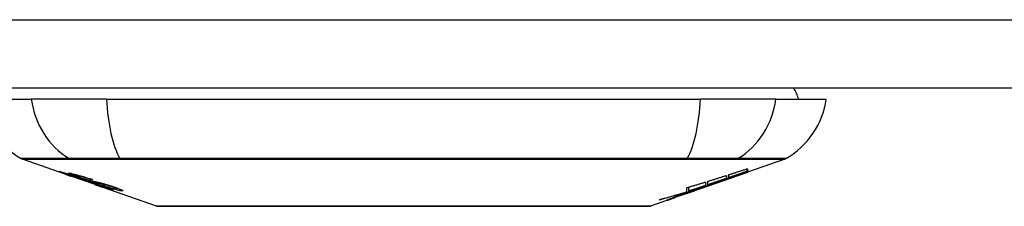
# Model space of a CAD drawing. Header units: inches. Extents: x 19 to 626, y 56 to 294.
# Tile 8 of 256: x 51.057 to 52.479, y 55.894 to 56.164. Entities that reach past the tile are written whole.
import ezdxf

# ---------------------------------------------------------------- set-up
doc = ezdxf.new("R2010")
doc.units = ezdxf.units.IN
doc.header["$MEASUREMENT"] = 0
doc.layers.add('Visible Edges(ANSI)', color=7, linetype='Continuous', lineweight=25)
doc.layers.add('Visible Tangent Edges(ANSI)', color=7, linetype='Continuous', lineweight=25)

msp = doc.modelspace()

# ---------------------------------------------------------------- linework, layer by layer
at = {"layer": 'Visible Edges(ANSI)'}
for p, q in [((84.4139, 56.065), (18.8089, 56.065)), ((51.0012, 56.0493), (51.074, 56.0493)), ((51.1827, 56.0493), (51.074, 56.0493)), ((51.1827, 56.0493), (52.0401, 56.0493)), ((52.1489, 56.0493), (52.0401, 56.0493)), ((52.1489, 56.0493), (52.2217, 56.0493)), ((51.1229, 55.9407), (51.0611, 55.9624)), ((52.1618, 55.9624), (52.1079, 55.9435)), ((51.1229, 55.9407), (51.1307, 55.938)), ((51.1233, 55.9414), (51.1233, 55.9421)), ((51.1307, 55.938), (51.1311, 55.9379)), ((51.1662, 55.9256), (51.1311, 55.9379)), ((51.1365, 55.9393), (51.1365, 55.9406)), ((52.0406, 55.92), (52.1069, 55.9432)), ((52.0777, 55.9389), (52.0777, 55.9346)), ((52.0812, 55.9358), (52.0812, 55.94)), ((52.1079, 55.9437), (52.1069, 55.9433)), ((52.1069, 55.9432), (52.1069, 55.9434)), ((52.1074, 55.9448), (52.1074, 55.9484)), ((52.1079, 55.9486), (52.1079, 55.9442)), ((52.1079, 55.9437), (52.1079, 55.9435)), ((51.1439, 55.9351), (51.1439, 55.9354)), ((51.1605, 55.9328), (51.1605, 55.9335)), ((51.1667, 55.9254), (51.1764, 55.922)), ((52.0477, 55.9239), (52.0393, 55.921)), ((52.0472, 55.9293), (52.0472, 55.9243)), ((52.0509, 55.9255), (52.0509, 55.9304)), ((52.0661, 55.9291), (52.0661, 55.9297)), ((52.0862, 55.9363), (52.0862, 55.937)), ((51.2546, 55.8946), (51.1764, 55.922)), ((51.1837, 55.9207), (51.1837, 55.9215)), ((51.1973, 55.9195), (51.1973, 55.9209)), ((52.0406, 55.92), (51.9992, 55.9055)), ((52.0124, 55.9105), (52.0124, 55.9109)), ((52.0124, 55.9101), (52.0124, 55.9105)), ((52.0192, 55.9141), (52.0192, 55.915)), ((52.0199, 55.9131), (52.0199, 55.9134)), ((52.0199, 55.9131), (52.0199, 55.9128)), ((52.0204, 55.9153), (52.0204, 55.9211)), ((52.0232, 55.9162), (52.0232, 55.9219)), ((52.032, 55.9171), (52.032, 55.9174)), ((52.0389, 55.9195), (52.0389, 55.9195)), ((52.0393, 55.921), (52.0393, 55.9212)), ((52.0419, 55.9205), (52.0419, 55.9209)), ((52.0441, 55.9217), (52.0441, 55.9225)), ((51.9927, 55.9032), (51.9682, 55.8946)), ((51.9927, 55.9032), (51.9927, 55.9032)), ((52.0024, 55.9067), (51.9949, 55.904)), ((51.9949, 55.904), (51.9949, 55.9046)), ((52.0005, 55.9061), (52.0005, 55.9067))]:
    msp.add_line(p, q, dxfattribs=at)
at = {"layer": 'Visible Edges(ANSI)', "flags": 128}
for points in [[(51.1332, 55.9374), (51.132, 55.9378), (51.1309, 55.9383), (51.1297, 55.9387), (51.1286, 55.9391), (51.1275, 55.9394), (51.1265, 55.9398), (51.1254, 55.9402), (51.1244, 55.9406), (51.1234, 55.9409), (51.1224, 55.9413), (51.1214, 55.9416), (51.1204, 55.942), (51.1195, 55.9424), (51.1186, 55.9427), (51.1178, 55.943), (51.1171, 55.9433), (51.1165, 55.9435), (51.1159, 55.9437), (51.1154, 55.9439), (51.115, 55.9441), (51.1146, 55.9443), (51.1144, 55.9444), (51.1145, 55.9445), (51.1148, 55.9444)], [(51.1148, 55.9444), (51.1156, 55.9443), (51.1166, 55.944), (51.1178, 55.9437), (51.119, 55.9434), (51.1202, 55.9431), (51.1212, 55.9428), (51.1224, 55.9424), (51.1237, 55.942), (51.1251, 55.9416), (51.1266, 55.9411), (51.1281, 55.9407), (51.1295, 55.9402), (51.131, 55.9397), (51.1323, 55.9393), (51.1336, 55.9389), (51.1348, 55.9385), (51.136, 55.9381), (51.1372, 55.9377), (51.1384, 55.9373), (51.1396, 55.9369), (51.1408, 55.9365), (51.142, 55.9361), (51.1432, 55.9357), (51.1444, 55.9353)], [(51.1237, 55.9414), (51.1235, 55.9414), (51.1234, 55.9414), (51.1233, 55.9414), (51.1233, 55.9414), (51.1234, 55.9413), (51.1235, 55.9413), (51.1236, 55.9412), (51.1239, 55.9411), (51.1242, 55.9409), (51.1245, 55.9408), (51.125, 55.9406), (51.1255, 55.9404), (51.1261, 55.9402), (51.1268, 55.9399), (51.1275, 55.9396), (51.1283, 55.9394), (51.129, 55.9391), (51.1296, 55.9389), (51.1303, 55.9386), (51.1309, 55.9384), (51.1316, 55.9382), (51.1323, 55.9379), (51.133, 55.9377), (51.1337, 55.9374)], [(51.1439, 55.9351), (51.1426, 55.9355), (51.1413, 55.9359), (51.14, 55.9364), (51.1387, 55.9368), (51.1375, 55.9372), (51.1362, 55.9376), (51.135, 55.938), (51.1339, 55.9384), (51.1328, 55.9388), (51.1317, 55.9391), (51.1306, 55.9394), (51.1297, 55.9397), (51.1288, 55.94), (51.128, 55.9402), (51.1273, 55.9404), (51.1267, 55.9406), (51.1261, 55.9408), (51.1256, 55.9409), (51.1251, 55.941), (51.1247, 55.9411), (51.1244, 55.9412), (51.1241, 55.9413), (51.1239, 55.9413), (51.1237, 55.9414)], [(51.1431, 55.936), (51.1403, 55.937), (51.1377, 55.9379), (51.1355, 55.9387), (51.1338, 55.9394), (51.1326, 55.9399), (51.1316, 55.9403), (51.1307, 55.9406), (51.1299, 55.9409), (51.1293, 55.9412), (51.1287, 55.9415), (51.1283, 55.9417), (51.128, 55.9419), (51.1278, 55.942), (51.1277, 55.9421), (51.1276, 55.9422), (51.1276, 55.9422), (51.1277, 55.9423), (51.1277, 55.9423), (51.1279, 55.9423), (51.128, 55.9423), (51.1283, 55.9423), (51.1285, 55.9423), (51.1288, 55.9423), (51.1291, 55.9422)], [(51.1291, 55.9422), (51.1299, 55.9421), (51.1309, 55.9419), (51.132, 55.9417), (51.1332, 55.9414), (51.1345, 55.9411), (51.1359, 55.9408), (51.1372, 55.9404), (51.1387, 55.9401), (51.1403, 55.9396), (51.1419, 55.9392), (51.1437, 55.9387), (51.1455, 55.9382), (51.1472, 55.9377), (51.1488, 55.9372), (51.1504, 55.9367), (51.1518, 55.9363), (51.1531, 55.9359), (51.1544, 55.9354), (51.1558, 55.935), (51.1571, 55.9346), (51.1584, 55.9342), (51.1597, 55.9337), (51.161, 55.9333), (51.1623, 55.9329)], [(51.1531, 55.9307), (51.1524, 55.931), (51.1516, 55.9312), (51.1507, 55.9315), (51.1499, 55.9318), (51.1489, 55.9321), (51.148, 55.9324), (51.1469, 55.9327), (51.1459, 55.9331), (51.1449, 55.9334), (51.144, 55.9337), (51.143, 55.934), (51.1422, 55.9343), (51.1414, 55.9346), (51.1406, 55.9349), (51.1399, 55.9351), (51.1392, 55.9354), (51.1384, 55.9356), (51.1377, 55.9359), (51.1369, 55.9361), (51.1362, 55.9364), (51.1355, 55.9367), (51.1347, 55.9369), (51.134, 55.9372), (51.1332, 55.9374)], [(51.1337, 55.9374), (51.1344, 55.9372), (51.1351, 55.937), (51.1358, 55.9367), (51.1365, 55.9365), (51.1372, 55.9362), (51.1379, 55.936), (51.1385, 55.9358), (51.1392, 55.9356), (51.1397, 55.9354), (51.1403, 55.9352), (51.1408, 55.935), (51.1412, 55.9349), (51.1417, 55.9347), (51.1421, 55.9346), (51.1425, 55.9345), (51.1428, 55.9343), (51.1432, 55.9342), (51.1435, 55.9341), (51.1439, 55.934), (51.1442, 55.9339), (51.1445, 55.9338), (51.1448, 55.9337), (51.1451, 55.9336), (51.1454, 55.9335)], [(51.1378, 55.9393), (51.1373, 55.9393), (51.1369, 55.9394), (51.1367, 55.9394), (51.1366, 55.9393), (51.1365, 55.9392), (51.1366, 55.9391), (51.1368, 55.939), (51.137, 55.9389), (51.1372, 55.9388), (51.1375, 55.9386), (51.1379, 55.9384), (51.1384, 55.9382), (51.139, 55.938), (51.1396, 55.9378), (51.1401, 55.9376), (51.1407, 55.9374), (51.1412, 55.9372), (51.1417, 55.937), (51.1422, 55.9368), (51.1427, 55.9366), (51.1432, 55.9364), (51.1437, 55.9362), (51.1443, 55.936), (51.1449, 55.9358)], [(51.1605, 55.9328), (51.1598, 55.9331), (51.1591, 55.9333), (51.1583, 55.9336), (51.1576, 55.9338), (51.1569, 55.934), (51.1561, 55.9343), (51.1554, 55.9345), (51.1547, 55.9347), (51.1539, 55.935), (51.1532, 55.9352), (51.1525, 55.9354), (51.1518, 55.9356), (51.1511, 55.9359), (51.1503, 55.9361), (51.1493, 55.9364), (51.1482, 55.9367), (51.147, 55.9371), (51.1456, 55.9374), (51.1441, 55.9378), (51.1426, 55.9382), (51.1411, 55.9386), (51.1397, 55.9389), (51.1386, 55.9391), (51.1378, 55.9393)], [(52.0509, 55.9304), (52.0521, 55.9308), (52.0532, 55.9311), (52.0543, 55.9315), (52.0554, 55.9318), (52.0565, 55.9322), (52.0576, 55.9325), (52.0588, 55.9329), (52.0599, 55.9332), (52.061, 55.9336), (52.0621, 55.9339), (52.0632, 55.9343), (52.0643, 55.9346), (52.0654, 55.935), (52.0666, 55.9353), (52.0677, 55.9357), (52.0688, 55.936), (52.0699, 55.9364), (52.071, 55.9367), (52.0721, 55.9371), (52.0732, 55.9375), (52.0744, 55.9378), (52.0755, 55.9382), (52.0766, 55.9385), (52.0777, 55.9389)], [(52.0627, 55.9285), (52.0644, 55.9291), (52.0662, 55.9297), (52.0679, 55.9304), (52.0697, 55.931), (52.0715, 55.9317), (52.0733, 55.9323), (52.0751, 55.933), (52.0769, 55.9336), (52.0787, 55.9343), (52.0805, 55.9349), (52.0824, 55.9356), (52.0842, 55.9363), (52.0861, 55.937), (52.0879, 55.9377), (52.0898, 55.9383), (52.0917, 55.939), (52.0937, 55.9397), (52.0956, 55.9404), (52.0975, 55.9411), (52.0995, 55.9419), (52.1014, 55.9426), (52.1034, 55.9433), (52.1054, 55.944), (52.1074, 55.9448)], [(52.1069, 55.9432), (52.1052, 55.9426), (52.1036, 55.942), (52.1019, 55.9414), (52.1002, 55.9408), (52.0985, 55.9402), (52.0968, 55.9396), (52.0951, 55.9391), (52.0934, 55.9385), (52.0917, 55.9379), (52.09, 55.9373), (52.0883, 55.9367), (52.0866, 55.9361), (52.0849, 55.9355), (52.0832, 55.9349), (52.0814, 55.9343), (52.0797, 55.9338), (52.078, 55.9332), (52.0763, 55.9326), (52.0746, 55.932), (52.0729, 55.9314), (52.0712, 55.9308), (52.0695, 55.9303), (52.0678, 55.9297), (52.0661, 55.9291)], [(52.0812, 55.94), (52.0823, 55.9403), (52.0834, 55.9407), (52.0845, 55.941), (52.0857, 55.9414), (52.0868, 55.9418), (52.0879, 55.9421), (52.089, 55.9425), (52.0901, 55.9428), (52.0912, 55.9432), (52.0923, 55.9435), (52.0935, 55.9439), (52.0946, 55.9443), (52.0957, 55.9446), (52.0968, 55.945), (52.0979, 55.9453), (52.099, 55.9457), (52.1002, 55.946), (52.1013, 55.9464), (52.1024, 55.9468), (52.1035, 55.9471), (52.1046, 55.9475), (52.1057, 55.9478), (52.1068, 55.9482), (52.1079, 55.9486)], [(52.1074, 55.9448), (52.1063, 55.9444), (52.1053, 55.944), (52.1042, 55.9436), (52.1031, 55.9433), (52.102, 55.9429), (52.1009, 55.9425), (52.0998, 55.9421), (52.0987, 55.9418), (52.0976, 55.9414), (52.0965, 55.941), (52.0954, 55.9406), (52.0943, 55.9403), (52.0932, 55.9399), (52.0921, 55.9395), (52.091, 55.9392), (52.0899, 55.9388), (52.0888, 55.9384), (52.0878, 55.938), (52.0867, 55.9377), (52.0856, 55.9373), (52.0845, 55.9369), (52.0834, 55.9365), (52.0823, 55.9362), (52.0812, 55.9358)], [(52.1079, 55.9442), (52.1071, 55.9438), (52.1062, 55.9435), (52.1053, 55.9432), (52.1045, 55.9429), (52.1036, 55.9426), (52.1027, 55.9423), (52.1018, 55.9419), (52.1009, 55.9416), (52.1, 55.9413), (52.0991, 55.941), (52.0982, 55.9406), (52.0973, 55.9403), (52.0963, 55.94), (52.0954, 55.9396), (52.0945, 55.9393), (52.0936, 55.939), (52.0927, 55.9386), (52.0917, 55.9383), (52.0908, 55.938), (52.0899, 55.9376), (52.089, 55.9373), (52.088, 55.937), (52.0871, 55.9366), (52.0862, 55.9363)], [(52.0862, 55.9363), (52.0871, 55.9366), (52.088, 55.9369), (52.0889, 55.9372), (52.0898, 55.9375), (52.0907, 55.9378), (52.0916, 55.9382), (52.0925, 55.9385), (52.0934, 55.9388), (52.0944, 55.9391), (52.0953, 55.9394), (52.0962, 55.9397), (52.0971, 55.94), (52.098, 55.9403), (52.0989, 55.9406), (52.0998, 55.9409), (52.1007, 55.9412), (52.1016, 55.9415), (52.1025, 55.9419), (52.1034, 55.9422), (52.1043, 55.9425), (52.1052, 55.9428), (52.1061, 55.9431), (52.107, 55.9434), (52.1079, 55.9437)], [(51.1642, 55.9293), (51.1633, 55.9296), (51.1624, 55.9298), (51.1614, 55.9301), (51.1604, 55.9304), (51.1594, 55.9307), (51.1583, 55.931), (51.1572, 55.9314), (51.156, 55.9317), (51.155, 55.932), (51.154, 55.9324), (51.153, 55.9327), (51.1521, 55.933), (51.1513, 55.9332), (51.1505, 55.9335), (51.1498, 55.9337), (51.149, 55.934), (51.1483, 55.9342), (51.1475, 55.9345), (51.1468, 55.9347), (51.146, 55.935), (51.1453, 55.9353), (51.1445, 55.9355), (51.1438, 55.9358), (51.1431, 55.936)], [(51.1444, 55.9353), (51.1444, 55.9352), (51.1444, 55.9352), (51.1443, 55.9352), (51.1443, 55.9352), (51.1443, 55.9352), (51.1443, 55.9352), (51.1443, 55.9352), (51.1442, 55.9352), (51.1442, 55.9352), (51.1442, 55.9352), (51.1442, 55.9352), (51.1442, 55.9352), (51.1441, 55.9351), (51.1441, 55.9351), (51.1441, 55.9351), (51.1441, 55.9351), (51.144, 55.9351), (51.144, 55.9351), (51.144, 55.9351), (51.144, 55.9351), (51.144, 55.9351), (51.1439, 55.9351), (51.1439, 55.9351), (51.1439, 55.9351)], [(51.1449, 55.9358), (51.1456, 55.9356), (51.1463, 55.9353), (51.1471, 55.9351), (51.1478, 55.9349), (51.1485, 55.9346), (51.1493, 55.9344), (51.15, 55.9341), (51.1506, 55.9339), (51.1513, 55.9337), (51.1518, 55.9335), (51.1523, 55.9334), (51.1528, 55.9332), (51.1533, 55.9331), (51.1537, 55.933), (51.1541, 55.9329), (51.1545, 55.9327), (51.1549, 55.9326), (51.1553, 55.9325), (51.1557, 55.9324), (51.1561, 55.9323), (51.1565, 55.9322), (51.1568, 55.9321), (51.1571, 55.932), (51.1575, 55.9319)], [(51.1454, 55.9335), (51.1457, 55.9334), (51.1461, 55.9333), (51.1465, 55.9332), (51.147, 55.9331), (51.1474, 55.933), (51.1479, 55.9328), (51.1483, 55.9327), (51.1488, 55.9326), (51.1493, 55.9324), (51.1498, 55.9323), (51.1504, 55.9321), (51.1509, 55.932), (51.1514, 55.9319), (51.1519, 55.9317), (51.1525, 55.9316), (51.153, 55.9314), (51.1535, 55.9313), (51.1541, 55.9311), (51.1546, 55.931), (51.1552, 55.9308), (51.1558, 55.9307), (51.1564, 55.9305), (51.157, 55.9303), (51.1576, 55.9302)], [(51.1675, 55.9267), (51.1669, 55.9269), (51.1662, 55.9271), (51.1655, 55.9273), (51.1648, 55.9275), (51.1642, 55.9276), (51.1635, 55.9278), (51.1629, 55.928), (51.1624, 55.9281), (51.1618, 55.9283), (51.1613, 55.9284), (51.1609, 55.9285), (51.1604, 55.9286), (51.1599, 55.9288), (51.1595, 55.9289), (51.159, 55.929), (51.1585, 55.9292), (51.1579, 55.9293), (51.1573, 55.9295), (51.1567, 55.9296), (51.156, 55.9298), (51.1553, 55.9301), (51.1546, 55.9303), (51.1538, 55.9305), (51.1531, 55.9307)], [(51.1575, 55.9319), (51.1579, 55.9318), (51.1584, 55.9317), (51.1589, 55.9316), (51.1595, 55.9314), (51.1601, 55.9313), (51.1607, 55.9312), (51.1613, 55.931), (51.1619, 55.9309), (51.1626, 55.9307), (51.1633, 55.9306), (51.164, 55.9304), (51.1647, 55.9302), (51.1654, 55.9301), (51.1661, 55.9299), (51.1668, 55.9298), (51.1675, 55.9296), (51.1682, 55.9294), (51.1689, 55.9293), (51.1696, 55.9291), (51.1703, 55.929), (51.171, 55.9288), (51.1718, 55.9286), (51.1725, 55.9284), (51.1733, 55.9283)], [(51.1576, 55.9302), (51.1583, 55.93), (51.1591, 55.9297), (51.1598, 55.9295), (51.1607, 55.9293), (51.1616, 55.929), (51.1625, 55.9287), (51.1634, 55.9284), (51.1644, 55.9281), (51.1652, 55.9278), (51.1661, 55.9276), (51.1669, 55.9273), (51.1676, 55.9271), (51.1682, 55.9269), (51.1689, 55.9267), (51.1695, 55.9265), (51.1701, 55.9263), (51.1708, 55.9261), (51.1714, 55.9258), (51.172, 55.9256), (51.1727, 55.9254), (51.1733, 55.9252), (51.1739, 55.925), (51.1746, 55.9248), (51.1752, 55.9246)], [(51.1623, 55.9329), (51.1623, 55.9329), (51.1622, 55.9329), (51.1621, 55.9329), (51.162, 55.9329), (51.162, 55.9329), (51.1619, 55.9329), (51.1618, 55.9329), (51.1617, 55.9329), (51.1617, 55.9329), (51.1616, 55.9329), (51.1615, 55.9329), (51.1614, 55.9329), (51.1614, 55.9329), (51.1613, 55.9329), (51.1612, 55.9329), (51.1611, 55.9329), (51.1611, 55.9329), (51.161, 55.9328), (51.1609, 55.9328), (51.1608, 55.9328), (51.1608, 55.9328), (51.1607, 55.9328), (51.1606, 55.9328), (51.1605, 55.9328)], [(51.1826, 55.9249), (51.1819, 55.9251), (51.1811, 55.9253), (51.1803, 55.9255), (51.1795, 55.9257), (51.1787, 55.9259), (51.1779, 55.9261), (51.1771, 55.9263), (51.1763, 55.9265), (51.1756, 55.9266), (51.175, 55.9268), (51.1743, 55.9269), (51.1737, 55.927), (51.1731, 55.9272), (51.1724, 55.9273), (51.1718, 55.9275), (51.1711, 55.9276), (51.1703, 55.9278), (51.1696, 55.928), (51.1687, 55.9282), (51.1678, 55.9284), (51.1669, 55.9286), (51.166, 55.9288), (51.1651, 55.9291), (51.1642, 55.9293)], [(51.192, 55.9176), (51.1918, 55.9177), (51.1915, 55.9177), (51.1912, 55.9178), (51.1908, 55.9179), (51.1903, 55.918), (51.1898, 55.9181), (51.1892, 55.9183), (51.1886, 55.9184), (51.1879, 55.9186), (51.1871, 55.9189), (51.1862, 55.9192), (51.185, 55.9195), (51.1835, 55.92), (51.1819, 55.9206), (51.1801, 55.9211), (51.1784, 55.9217), (51.1768, 55.9223), (51.1752, 55.9228), (51.1737, 55.9233), (51.1721, 55.9239), (51.1706, 55.9244), (51.169, 55.9249), (51.1675, 55.9255), (51.1659, 55.926)], [(51.1659, 55.926), (51.1659, 55.926), (51.1659, 55.926), (51.166, 55.926), (51.166, 55.926), (51.166, 55.926), (51.166, 55.926), (51.1661, 55.926), (51.1661, 55.926), (51.1661, 55.926), (51.1661, 55.926), (51.1662, 55.926), (51.1662, 55.926), (51.1662, 55.926), (51.1662, 55.926), (51.1663, 55.926), (51.1663, 55.926), (51.1663, 55.926), (51.1663, 55.926), (51.1664, 55.926), (51.1664, 55.926), (51.1664, 55.926), (51.1664, 55.926), (51.1665, 55.926), (51.1665, 55.926)], [(51.1662, 55.9256), (51.1663, 55.9256), (51.1663, 55.9256), (51.1663, 55.9256), (51.1663, 55.9256), (51.1663, 55.9255), (51.1663, 55.9255), (51.1664, 55.9255), (51.1664, 55.9255), (51.1664, 55.9255), (51.1664, 55.9255), (51.1664, 55.9255), (51.1665, 55.9255), (51.1665, 55.9255), (51.1665, 55.9255), (51.1665, 55.9255), (51.1665, 55.9255), (51.1665, 55.9255), (51.1666, 55.9255), (51.1666, 55.9255), (51.1666, 55.9255), (51.1666, 55.9255), (51.1666, 55.9254), (51.1666, 55.9254), (51.1667, 55.9254)], [(51.1665, 55.926), (51.1681, 55.9254), (51.1698, 55.9249), (51.1714, 55.9243), (51.173, 55.9238), (51.1745, 55.9233), (51.1759, 55.9228), (51.1772, 55.9224), (51.1782, 55.9221), (51.1789, 55.9218), (51.1794, 55.9217), (51.1799, 55.9215), (51.1803, 55.9214), (51.1807, 55.9213), (51.1811, 55.9212), (51.1814, 55.9211), (51.1817, 55.921), (51.182, 55.9209), (51.1823, 55.9209), (51.1825, 55.9208), (51.1827, 55.9208), (51.1829, 55.9207), (51.183, 55.9207), (51.1832, 55.9207), (51.1833, 55.9207)], [(51.1746, 55.9244), (51.1743, 55.9245), (51.1739, 55.9246), (51.1736, 55.9247), (51.1733, 55.9248), (51.173, 55.9249), (51.1727, 55.925), (51.1724, 55.9251), (51.1721, 55.9252), (51.1718, 55.9253), (51.1715, 55.9254), (51.1711, 55.9255), (51.1708, 55.9256), (51.1705, 55.9257), (51.1702, 55.9258), (51.1699, 55.9259), (51.1697, 55.926), (51.1694, 55.9261), (51.1691, 55.9262), (51.1688, 55.9263), (51.1686, 55.9263), (51.1683, 55.9264), (51.168, 55.9265), (51.1678, 55.9266), (51.1675, 55.9267)], [(51.1733, 55.9283), (51.1741, 55.928), (51.175, 55.9278), (51.1759, 55.9276), (51.1768, 55.9273), (51.1778, 55.9271), (51.1788, 55.9268), (51.1798, 55.9265), (51.1808, 55.9262), (51.1817, 55.9259), (51.1826, 55.9257), (51.1834, 55.9254), (51.1842, 55.9252), (51.1849, 55.925), (51.1855, 55.9248), (51.1862, 55.9246), (51.1868, 55.9244), (51.1874, 55.9242), (51.1881, 55.924), (51.1887, 55.9238), (51.1893, 55.9236), (51.19, 55.9234), (51.1906, 55.9232), (51.1912, 55.923), (51.1918, 55.9228)], [(51.1833, 55.9207), (51.1834, 55.9207), (51.1835, 55.9207), (51.1835, 55.9207), (51.1836, 55.9207), (51.1836, 55.9207), (51.1837, 55.9207), (51.1837, 55.9207), (51.1837, 55.9207), (51.1837, 55.9207), (51.1837, 55.9208), (51.1836, 55.9208), (51.1836, 55.9209), (51.1835, 55.9209), (51.1834, 55.921), (51.1832, 55.921), (51.1831, 55.9211), (51.1829, 55.9212), (51.1827, 55.9213), (51.1822, 55.9215), (51.1812, 55.9219), (51.1799, 55.9224), (51.1783, 55.923), (51.1765, 55.9237), (51.1746, 55.9244)], [(51.2044, 55.9165), (51.204, 55.9166), (51.2034, 55.9166), (51.2028, 55.9167), (51.2022, 55.9168), (51.2015, 55.917), (51.2007, 55.9171), (51.1998, 55.9173), (51.1989, 55.9176), (51.1979, 55.9178), (51.1968, 55.9181), (51.1955, 55.9184), (51.194, 55.9189), (51.1923, 55.9194), (51.1905, 55.9199), (51.1887, 55.9204), (51.187, 55.921), (51.1854, 55.9215), (51.1839, 55.922), (51.1824, 55.9225), (51.181, 55.923), (51.1795, 55.9235), (51.178, 55.9239), (51.1766, 55.9244), (51.1751, 55.9249)], [(51.1751, 55.9249), (51.1752, 55.9249), (51.1753, 55.9249), (51.1754, 55.9249), (51.1754, 55.9249), (51.1755, 55.9249), (51.1756, 55.9249), (51.1757, 55.9249), (51.1758, 55.9249), (51.1758, 55.9249), (51.1759, 55.9249), (51.176, 55.9249), (51.1761, 55.9249), (51.1761, 55.9249), (51.1762, 55.9249), (51.1763, 55.9248), (51.1764, 55.9248), (51.1765, 55.9248), (51.1765, 55.9248), (51.1766, 55.9248), (51.1767, 55.9248), (51.1768, 55.9248), (51.1769, 55.9248), (51.1769, 55.9248), (51.177, 55.9248)], [(51.1752, 55.9246), (51.1806, 55.9227), (51.1852, 55.921), (51.1878, 55.92), (51.1888, 55.9196), (51.1896, 55.9192), (51.1903, 55.9189), (51.1908, 55.9187), (51.1911, 55.9185), (51.1914, 55.9184), (51.1916, 55.9183), (51.1918, 55.9182), (51.192, 55.9181), (51.1921, 55.918), (51.1922, 55.9179), (51.1923, 55.9179), (51.1924, 55.9178), (51.1924, 55.9178), (51.1924, 55.9177), (51.1924, 55.9177), (51.1924, 55.9177), (51.1923, 55.9176), (51.1922, 55.9176), (51.1921, 55.9176), (51.192, 55.9176)], [(51.177, 55.9248), (51.1783, 55.9244), (51.1796, 55.9239), (51.1809, 55.9235), (51.1823, 55.923), (51.1836, 55.9226), (51.1849, 55.9222), (51.1861, 55.9218), (51.1873, 55.9215), (51.1884, 55.9211), (51.1894, 55.9208), (51.1902, 55.9206), (51.1909, 55.9204), (51.1915, 55.9203), (51.1921, 55.9201), (51.1926, 55.92), (51.1931, 55.9199), (51.1936, 55.9198), (51.194, 55.9197), (51.1944, 55.9196), (51.1947, 55.9196), (51.1951, 55.9195), (51.1954, 55.9195), (51.1957, 55.9194), (51.1959, 55.9194)], [(51.1899, 55.9227), (51.1896, 55.9228), (51.1893, 55.9229), (51.189, 55.923), (51.1887, 55.9231), (51.1883, 55.9232), (51.188, 55.9233), (51.1877, 55.9234), (51.1874, 55.9235), (51.1871, 55.9236), (51.1868, 55.9237), (51.1865, 55.9238), (51.1862, 55.9239), (51.1858, 55.924), (51.1855, 55.9241), (51.1852, 55.9242), (51.1849, 55.9243), (51.1846, 55.9244), (51.1843, 55.9245), (51.184, 55.9245), (51.1838, 55.9246), (51.1835, 55.9247), (51.1832, 55.9248), (51.1829, 55.9249), (51.1826, 55.9249)], [(52.0204, 55.9211), (52.0216, 55.9214), (52.0227, 55.9218), (52.0238, 55.9221), (52.0249, 55.9224), (52.026, 55.9228), (52.0271, 55.9231), (52.0283, 55.9235), (52.0294, 55.9238), (52.0305, 55.9241), (52.0316, 55.9245), (52.0327, 55.9248), (52.0338, 55.9252), (52.0349, 55.9255), (52.0361, 55.9258), (52.0372, 55.9262), (52.0383, 55.9265), (52.0394, 55.9269), (52.0405, 55.9272), (52.0416, 55.9276), (52.0427, 55.9279), (52.0439, 55.9283), (52.045, 55.9286), (52.0461, 55.9289), (52.0472, 55.9293)], [(52.0472, 55.9243), (52.0462, 55.9239), (52.0452, 55.9236), (52.0442, 55.9233), (52.0432, 55.9229), (52.0422, 55.9226), (52.0412, 55.9222), (52.0402, 55.9219), (52.0392, 55.9216), (52.0382, 55.9212), (52.0372, 55.9209), (52.0362, 55.9206), (52.0352, 55.9202), (52.0342, 55.9199), (52.0332, 55.9196), (52.0322, 55.9192), (52.0312, 55.9189), (52.0302, 55.9185), (52.0292, 55.9182), (52.0282, 55.9179), (52.0272, 55.9175), (52.0262, 55.9172), (52.0252, 55.9169), (52.0242, 55.9165), (52.0232, 55.9162)], [(52.0232, 55.9162), (52.0242, 55.9165), (52.0252, 55.9168), (52.0263, 55.9171), (52.0273, 55.9175), (52.0283, 55.9178), (52.0293, 55.9181), (52.0304, 55.9184), (52.0314, 55.9187), (52.0324, 55.9191), (52.0334, 55.9194), (52.0344, 55.9197), (52.0355, 55.92), (52.0365, 55.9203), (52.0375, 55.9207), (52.0385, 55.921), (52.0395, 55.9213), (52.0406, 55.9216), (52.0416, 55.922), (52.0426, 55.9223), (52.0436, 55.9226), (52.0446, 55.9229), (52.0457, 55.9233), (52.0467, 55.9236), (52.0477, 55.9239)], [(52.0393, 55.921), (52.0403, 55.9213), (52.0413, 55.9216), (52.0422, 55.9219), (52.0432, 55.9222), (52.0442, 55.9225), (52.0452, 55.9228), (52.0461, 55.9231), (52.0471, 55.9234), (52.0481, 55.9238), (52.0491, 55.9241), (52.05, 55.9244), (52.051, 55.9247), (52.052, 55.925), (52.053, 55.9253), (52.0539, 55.9256), (52.0549, 55.9259), (52.0559, 55.9263), (52.0569, 55.9266), (52.0578, 55.9269), (52.0588, 55.9272), (52.0598, 55.9275), (52.0608, 55.9278), (52.0617, 55.9281), (52.0627, 55.9285)], [(52.0661, 55.9291), (52.065, 55.9287), (52.064, 55.9284), (52.063, 55.928), (52.062, 55.9276), (52.0609, 55.9273), (52.0599, 55.9269), (52.0589, 55.9265), (52.0578, 55.9262), (52.0568, 55.9258), (52.0558, 55.9254), (52.0547, 55.925), (52.0537, 55.9247), (52.0527, 55.9243), (52.0516, 55.9239), (52.0506, 55.9236), (52.0495, 55.9232), (52.0485, 55.9228), (52.0474, 55.9224), (52.0464, 55.9221), (52.0454, 55.9217), (52.0443, 55.9213), (52.0433, 55.921), (52.0422, 55.9206), (52.0412, 55.9202)], [(52.0777, 55.9346), (52.0766, 55.9342), (52.0755, 55.9338), (52.0744, 55.9335), (52.0732, 55.9331), (52.0721, 55.9327), (52.071, 55.9323), (52.0699, 55.932), (52.0688, 55.9316), (52.0677, 55.9312), (52.0666, 55.9308), (52.0654, 55.9304), (52.0643, 55.9301), (52.0632, 55.9297), (52.0621, 55.9293), (52.061, 55.9289), (52.0599, 55.9285), (52.0587, 55.9282), (52.0576, 55.9278), (52.0565, 55.9274), (52.0554, 55.927), (52.0543, 55.9267), (52.0532, 55.9263), (52.0521, 55.9259), (52.0509, 55.9255)], [(51.1959, 55.9194), (51.1961, 55.9194), (51.1963, 55.9194), (51.1965, 55.9194), (51.1966, 55.9194), (51.1968, 55.9194), (51.1969, 55.9194), (51.197, 55.9194), (51.1971, 55.9194), (51.1972, 55.9194), (51.1973, 55.9195), (51.1973, 55.9195), (51.1973, 55.9196), (51.1973, 55.9196), (51.1972, 55.9197), (51.1971, 55.9198), (51.1969, 55.9199), (51.1966, 55.9201), (51.1961, 55.9203), (51.1954, 55.9206), (51.1946, 55.921), (51.1936, 55.9214), (51.1925, 55.9218), (51.1912, 55.9222), (51.1899, 55.9227)], [(51.1918, 55.9228), (51.1947, 55.9218), (51.1973, 55.9209), (51.1994, 55.9201), (51.2009, 55.9195), (51.202, 55.9191), (51.2028, 55.9187), (51.2036, 55.9184), (51.2042, 55.9181), (51.2048, 55.9178), (51.2052, 55.9175), (51.2055, 55.9173), (51.2057, 55.9171), (51.2059, 55.917), (51.206, 55.9169), (51.206, 55.9168), (51.206, 55.9167), (51.2059, 55.9166), (51.2058, 55.9166), (51.2057, 55.9165), (51.2055, 55.9165), (51.2053, 55.9165), (51.205, 55.9165), (51.2048, 55.9165), (51.2044, 55.9165)], [(51.9807, 55.9037), (51.9824, 55.9042), (51.984, 55.9047), (51.9857, 55.9051), (51.9873, 55.9056), (51.989, 55.9061), (51.9907, 55.9065), (51.9923, 55.907), (51.994, 55.9075), (51.9957, 55.908), (51.9973, 55.9084), (51.999, 55.9089), (52.0006, 55.9094), (52.0023, 55.9099), (52.004, 55.9104), (52.0056, 55.9109), (52.0073, 55.9114), (52.0089, 55.9119), (52.0106, 55.9124), (52.0122, 55.9129), (52.0139, 55.9133), (52.0155, 55.9138), (52.0172, 55.9143), (52.0188, 55.9148), (52.0204, 55.9153)], [(52.0192, 55.9141), (52.0176, 55.9137), (52.016, 55.9132), (52.0144, 55.9127), (52.0128, 55.9123), (52.0112, 55.9118), (52.0096, 55.9114), (52.008, 55.9109), (52.0064, 55.9105), (52.0048, 55.91), (52.0032, 55.9096), (52.0016, 55.9091), (52, 55.9087), (51.9984, 55.9083), (51.9968, 55.9078), (51.9952, 55.9074), (51.9936, 55.907), (51.992, 55.9066), (51.9904, 55.9062), (51.9888, 55.9057), (51.9871, 55.9053), (51.9855, 55.9049), (51.9839, 55.9045), (51.9823, 55.9041), (51.9807, 55.9037)], [(51.9932, 55.9038), (51.9934, 55.9039), (51.9936, 55.904), (51.9939, 55.9041), (51.9943, 55.9043), (51.9948, 55.9045), (51.9953, 55.9047), (51.9958, 55.9049), (51.9964, 55.9051), (51.997, 55.9054), (51.9977, 55.9056), (51.9985, 55.9059), (51.9992, 55.9062), (52.0001, 55.9065), (52.0009, 55.9068), (52.0018, 55.9071), (52.0027, 55.9074), (52.0036, 55.9078), (52.0045, 55.9081), (52.0055, 55.9085), (52.0065, 55.9088), (52.0075, 55.9091), (52.0084, 55.9095), (52.0094, 55.9098), (52.0104, 55.9102)], [(52.0124, 55.9105), (52.012, 55.9104), (52.0115, 55.9102), (52.0111, 55.9101), (52.0106, 55.9099), (52.0101, 55.9097), (52.0097, 55.9096), (52.0092, 55.9094), (52.0087, 55.9093), (52.0083, 55.9091), (52.0078, 55.9089), (52.0074, 55.9088), (52.007, 55.9086), (52.0065, 55.9085), (52.0061, 55.9083), (52.0057, 55.9082), (52.0053, 55.908), (52.005, 55.9079), (52.0046, 55.9078), (52.0043, 55.9077), (52.004, 55.9075), (52.0037, 55.9074), (52.0034, 55.9073), (52.0032, 55.9072), (52.0029, 55.9071)], [(52.0441, 55.9217), (52.0426, 55.9212), (52.041, 55.9207), (52.0395, 55.9202), (52.038, 55.9197), (52.0365, 55.9192), (52.035, 55.9187), (52.0334, 55.9183), (52.0319, 55.9178), (52.0304, 55.9173), (52.0288, 55.9168), (52.0273, 55.9163), (52.0258, 55.9158), (52.0243, 55.9153), (52.0227, 55.9148), (52.0212, 55.9143), (52.0196, 55.9139), (52.0181, 55.9134), (52.0166, 55.9129), (52.015, 55.9124), (52.0135, 55.9119), (52.012, 55.9115), (52.0104, 55.911), (52.0089, 55.9105), (52.0074, 55.9101)], [(52.0074, 55.9101), (52.0079, 55.9102), (52.0084, 55.9104), (52.0088, 55.9106), (52.0093, 55.9107), (52.0098, 55.9109), (52.0103, 55.9111), (52.0108, 55.9113), (52.0113, 55.9114), (52.0118, 55.9116), (52.0123, 55.9118), (52.0128, 55.9119), (52.0133, 55.9121), (52.0138, 55.9123), (52.0143, 55.9124), (52.0148, 55.9126), (52.0153, 55.9128), (52.0157, 55.913), (52.0162, 55.9131), (52.0167, 55.9133), (52.0172, 55.9135), (52.0177, 55.9136), (52.0182, 55.9138), (52.0187, 55.914), (52.0192, 55.9141)], [(52.0104, 55.9102), (52.0115, 55.9105), (52.0125, 55.9109), (52.0135, 55.9112), (52.0145, 55.9115), (52.0155, 55.9119), (52.0164, 55.9122), (52.0174, 55.9125), (52.0184, 55.9129), (52.0194, 55.9132), (52.0203, 55.9135), (52.0213, 55.9138), (52.0222, 55.9141), (52.0231, 55.9145), (52.024, 55.9148), (52.0249, 55.9151), (52.0258, 55.9153), (52.0267, 55.9156), (52.0275, 55.9159), (52.0284, 55.9162), (52.0292, 55.9165), (52.03, 55.9167), (52.0308, 55.917), (52.0315, 55.9172), (52.0323, 55.9175)], [(52.0314, 55.9168), (52.0307, 55.9165), (52.0299, 55.9162), (52.0292, 55.916), (52.0284, 55.9157), (52.0276, 55.9154), (52.0268, 55.9151), (52.026, 55.9149), (52.0252, 55.9146), (52.0244, 55.9143), (52.0236, 55.914), (52.0228, 55.9137), (52.0219, 55.9134), (52.0211, 55.9132), (52.0203, 55.9129), (52.0195, 55.9126), (52.0187, 55.9123), (52.0179, 55.912), (52.0171, 55.9117), (52.0163, 55.9115), (52.0155, 55.9112), (52.0147, 55.9109), (52.014, 55.9106), (52.0132, 55.9104), (52.0124, 55.9101)], [(52.0314, 55.9169), (52.0312, 55.9169), (52.0309, 55.9168), (52.0307, 55.9167), (52.0303, 55.9166), (52.03, 55.9165), (52.0296, 55.9164), (52.0292, 55.9162), (52.0288, 55.9161), (52.0284, 55.916), (52.0279, 55.9158), (52.0274, 55.9156), (52.0269, 55.9155), (52.0264, 55.9153), (52.0259, 55.9151), (52.0253, 55.915), (52.0248, 55.9148), (52.0242, 55.9146), (52.0236, 55.9144), (52.023, 55.9142), (52.0224, 55.914), (52.0218, 55.9138), (52.0212, 55.9135), (52.0206, 55.9133), (52.0199, 55.9131)], [(52.0199, 55.9128), (52.0204, 55.9129), (52.0208, 55.9131), (52.0212, 55.9132), (52.0217, 55.9134), (52.0221, 55.9135), (52.0226, 55.9137), (52.023, 55.9139), (52.0235, 55.914), (52.0239, 55.9142), (52.0244, 55.9143), (52.0248, 55.9145), (52.0253, 55.9147), (52.0257, 55.9148), (52.0262, 55.915), (52.0266, 55.9151), (52.027, 55.9153), (52.0274, 55.9154), (52.0278, 55.9156), (52.0282, 55.9157), (52.0286, 55.9158), (52.029, 55.916), (52.0293, 55.9161), (52.0296, 55.9162), (52.0299, 55.9163)], [(52.0299, 55.9163), (52.0302, 55.9164), (52.0304, 55.9165), (52.0306, 55.9166), (52.0308, 55.9166), (52.031, 55.9167), (52.0311, 55.9168), (52.0313, 55.9168), (52.0314, 55.9169), (52.0316, 55.9169), (52.0317, 55.917), (52.0318, 55.917), (52.0318, 55.917), (52.0319, 55.917), (52.0319, 55.9171), (52.032, 55.9171), (52.032, 55.9171), (52.032, 55.9171), (52.0319, 55.9171), (52.0319, 55.9171), (52.0318, 55.9171), (52.0318, 55.917), (52.0317, 55.917), (52.0316, 55.917), (52.0314, 55.9169)], [(52.0389, 55.9195), (52.0389, 55.9194), (52.0388, 55.9194), (52.0387, 55.9193), (52.0385, 55.9193), (52.0384, 55.9192), (52.0382, 55.9192), (52.038, 55.9191), (52.0377, 55.919), (52.0375, 55.9189), (52.0372, 55.9188), (52.0369, 55.9187), (52.0366, 55.9186), (52.0362, 55.9185), (52.0359, 55.9183), (52.0355, 55.9182), (52.0351, 55.9181), (52.0347, 55.9179), (52.0343, 55.9178), (52.0338, 55.9176), (52.0334, 55.9174), (52.0329, 55.9173), (52.0324, 55.9171), (52.0319, 55.9169), (52.0314, 55.9168)], [(52.0323, 55.9175), (52.0329, 55.9177), (52.0335, 55.9179), (52.0341, 55.9181), (52.0347, 55.9182), (52.0352, 55.9184), (52.0358, 55.9186), (52.0362, 55.9187), (52.0367, 55.9189), (52.0371, 55.919), (52.0375, 55.9191), (52.0378, 55.9192), (52.0381, 55.9193), (52.0384, 55.9194), (52.0387, 55.9195), (52.0389, 55.9195), (52.039, 55.9196), (52.0391, 55.9196), (52.0392, 55.9196), (52.0393, 55.9196), (52.0393, 55.9196), (52.0393, 55.9196), (52.0392, 55.9196), (52.0391, 55.9195), (52.0389, 55.9195)], [(52.0344, 55.9182), (52.0348, 55.9184), (52.0353, 55.9185), (52.0357, 55.9187), (52.0361, 55.9188), (52.0365, 55.919), (52.0369, 55.9191), (52.0373, 55.9193), (52.0377, 55.9194), (52.0381, 55.9196), (52.0385, 55.9197), (52.0389, 55.9199), (52.0393, 55.92), (52.0397, 55.9201), (52.0401, 55.9203), (52.0405, 55.9204), (52.0409, 55.9206), (52.0413, 55.9207), (52.0417, 55.9209), (52.0421, 55.921), (52.0425, 55.9212), (52.0429, 55.9213), (52.0433, 55.9214), (52.0437, 55.9216), (52.0441, 55.9217)], [(52.0412, 55.9202), (52.0414, 55.9203), (52.0416, 55.9204), (52.0417, 55.9204), (52.0418, 55.9205), (52.0419, 55.9205), (52.0419, 55.9205), (52.0418, 55.9205), (52.0417, 55.9205), (52.0416, 55.9205), (52.0414, 55.9204), (52.0412, 55.9204), (52.0409, 55.9203), (52.0406, 55.9202), (52.0402, 55.9201), (52.0398, 55.92), (52.0394, 55.9198), (52.0389, 55.9197), (52.0384, 55.9195), (52.0378, 55.9193), (52.0372, 55.9191), (52.0366, 55.9189), (52.0359, 55.9187), (52.0352, 55.9185), (52.0344, 55.9182)], [(51.9949, 55.904), (51.9947, 55.9039), (51.9944, 55.9039), (51.9942, 55.9038), (51.994, 55.9037), (51.9937, 55.9037), (51.9936, 55.9036), (51.9934, 55.9036), (51.9932, 55.9035), (51.9931, 55.9035), (51.993, 55.9035), (51.9929, 55.9034), (51.9928, 55.9034), (51.9927, 55.9034), (51.9927, 55.9034), (51.9927, 55.9034), (51.9926, 55.9034), (51.9927, 55.9035), (51.9927, 55.9035), (51.9927, 55.9035), (51.9928, 55.9036), (51.9929, 55.9036), (51.993, 55.9037), (51.9931, 55.9037), (51.9932, 55.9038)], [(51.9927, 55.9032), (51.993, 55.9033), (51.9932, 55.9034), (51.9935, 55.9035), (51.9938, 55.9036), (51.9941, 55.9037), (51.9943, 55.9038), (51.9946, 55.9039), (51.9949, 55.904), (51.9951, 55.9041), (51.9954, 55.9042), (51.9957, 55.9042), (51.996, 55.9043), (51.9962, 55.9044), (51.9965, 55.9045), (51.9968, 55.9046), (51.997, 55.9047), (51.9973, 55.9048), (51.9976, 55.9049), (51.9979, 55.905), (51.9981, 55.9051), (51.9984, 55.9052), (51.9987, 55.9053), (51.9989, 55.9054), (51.9992, 55.9055)], [(52.0029, 55.9071), (52.0026, 55.907), (52.0022, 55.9069), (52.0019, 55.9067), (52.0017, 55.9066), (52.0014, 55.9065), (52.0012, 55.9064), (52.001, 55.9063), (52.0008, 55.9063), (52.0007, 55.9062), (52.0006, 55.9062), (52.0005, 55.9061), (52.0005, 55.9061), (52.0005, 55.9061), (52.0005, 55.9061), (52.0006, 55.9061), (52.0007, 55.9061), (52.0008, 55.9061), (52.0009, 55.9062), (52.0011, 55.9062), (52.0013, 55.9063), (52.0016, 55.9064), (52.0018, 55.9064), (52.0021, 55.9065), (52.0024, 55.9067)], [(51.2562, 55.8944), (51.2567, 55.8944), (51.258, 55.8944), (51.2601, 55.8944), (51.263, 55.8943), (51.2669, 55.8943), (51.2715, 55.8943), (51.277, 55.8943), (51.2833, 55.8943), (51.2904, 55.8943), (51.2982, 55.8943), (51.3068, 55.8942), (51.3161, 55.8942), (51.3261, 55.8942), (51.3368, 55.8942), (51.3481, 55.8942), (51.3601, 55.8942), (51.3726, 55.8942), (51.3858, 55.8942), (51.3995, 55.8942), (51.4137, 55.8942), (51.4284, 55.8942), (51.4435, 55.8943), (51.4591, 55.8943), (51.4751, 55.8943), (51.4915, 55.8943), (51.5081, 55.8943), (51.525, 55.8943), (51.542, 55.8943), (51.5591, 55.8944), (51.5764, 55.8944), (51.5938, 55.8944), (51.6113, 55.8944), (51.6288, 55.8944), (51.6463, 55.8944), (51.6636, 55.8944), (51.6808, 55.8943), (51.6977, 55.8943), (51.7145, 55.8943), (51.7311, 55.8943), (51.7475, 55.8943), (51.7635, 55.8943), (51.7791, 55.8943), (51.7943, 55.8942), (51.8091, 55.8942), (51.8233, 55.8942), (51.837, 55.8942), (51.8502, 55.8942), (51.8628, 55.8942), (51.8747, 55.8942), (51.8861, 55.8942), (51.8968, 55.8942), (51.9068, 55.8942), (51.9161, 55.8942), (51.9246, 55.8943), (51.9325, 55.8943), (51.9396, 55.8943), (51.9459, 55.8943), (51.9514, 55.8943), (51.956, 55.8943), (51.9598, 55.8943), (51.9628, 55.8944), (51.9649, 55.8944), (51.9662, 55.8944), (51.9666, 55.8944)]]:
    msp.add_lwpolyline(points, dxfattribs=at)
at = {"layer": 'Visible Edges(ANSI)'}
for centre, radius, start, end in [((52.1429, 56.0414), 0.0394, 11.537, 36.8699), ((51.1182, 56.0656), 0.1181, 187.9413, 240.1831), ((52.1047, 56.0656), 0.1181, 299.8169, 352.0587), ((51.0643, 55.9717), 0.00984, 240.1831, 250.71), ((52.1585, 55.9717), 0.00984, 289.29, 299.8169), ((51.2563, 55.8993), 0.00492, 250.71, 269.8269), ((51.9666, 55.8993), 0.00492, 270.1731, 289.29)]:
    msp.add_arc(centre, radius, start, end, dxfattribs=at)
at = {"layer": 'Visible Tangent Edges(ANSI)'}
for p, q in [((18.8089, 56.164), (84.4139, 56.164)), ((51.1307, 55.9623), (51.1309, 55.9623)), ((51.2026, 55.9623), (51.2031, 55.9623)), ((52.0198, 55.9623), (52.0202, 55.9623)), ((52.092, 55.9623), (52.0922, 55.9623)), ((51.1237, 55.9414), (51.1237, 55.942)), ((51.1332, 55.9374), (51.1332, 55.9376)), ((51.1378, 55.9393), (51.1378, 55.9403)), ((51.1431, 55.936), (51.1431, 55.9365)), ((51.1531, 55.9307), (51.1531, 55.9314)), ((51.1642, 55.9293), (51.1642, 55.9303)), ((51.1675, 55.9267), (51.1675, 55.9271)), ((51.1746, 55.9244), (51.1746, 55.9248)), ((51.1826, 55.9249), (51.1826, 55.9257)), ((51.1899, 55.9227), (51.1899, 55.9234)), ((51.192, 55.9176), (51.192, 55.9181)), ((51.2044, 55.9165), (51.2044, 55.9179)), ((52.0314, 55.9169), (52.0314, 55.9172)), ((52.0314, 55.9168), (52.0314, 55.9169)), ((52.0029, 55.9071), (52.0029, 55.9075))]:
    msp.add_line(p, q, dxfattribs=at)
at = {"layer": 'Visible Tangent Edges(ANSI)', "flags": 128}
for points in [[(51.1286, 55.9633), (51.1231, 55.9633), (51.1177, 55.9633), (51.1126, 55.9633), (51.1077, 55.9633), (51.103, 55.9633), (51.0985, 55.9633), (51.0943, 55.9632), (51.0904, 55.9632), (51.0866, 55.9632), (51.0831, 55.9632), (51.0799, 55.9632), (51.0768, 55.9632), (51.0741, 55.9632), (51.0715, 55.9632), (51.0692, 55.9632), (51.0672, 55.9632), (51.0654, 55.9632), (51.0638, 55.9631), (51.0625, 55.9631), (51.0614, 55.9631), (51.0605, 55.9631), (51.0599, 55.9631), (51.0596, 55.9631), (51.0595, 55.9631)], [(51.0611, 55.9624), (51.0612, 55.9624), (51.0616, 55.9624), (51.0622, 55.9624), (51.063, 55.9624), (51.0641, 55.9624), (51.0655, 55.9624), (51.0671, 55.9624), (51.0689, 55.9624), (51.071, 55.9624), (51.0733, 55.9624), (51.0758, 55.9624), (51.0786, 55.9624), (51.0817, 55.9624), (51.085, 55.9624), (51.0885, 55.9624), (51.0923, 55.9624), (51.0963, 55.9624), (51.1005, 55.9624), (51.105, 55.9623), (51.1097, 55.9623), (51.1146, 55.9623), (51.1197, 55.9623), (51.1251, 55.9623), (51.1307, 55.9623)], [(51.2019, 55.9633), (51.1977, 55.9633), (51.1935, 55.9634), (51.1895, 55.9634), (51.1855, 55.9634), (51.1815, 55.9634), (51.1777, 55.9634), (51.174, 55.9634), (51.1703, 55.9634), (51.1668, 55.9634), (51.1633, 55.9634), (51.16, 55.9634), (51.1568, 55.9634), (51.1537, 55.9634), (51.1507, 55.9634), (51.1479, 55.9634), (51.1452, 55.9634), (51.1426, 55.9634), (51.1401, 55.9634), (51.1378, 55.9634), (51.1357, 55.9634), (51.1337, 55.9634), (51.1318, 55.9634), (51.1302, 55.9633), (51.1286, 55.9633)], [(51.1309, 55.9623), (51.1324, 55.9623), (51.1341, 55.9623), (51.136, 55.9623), (51.1379, 55.9623), (51.1401, 55.9623), (51.1423, 55.9623), (51.1447, 55.9623), (51.1473, 55.9623), (51.1499, 55.9623), (51.1527, 55.9623), (51.1556, 55.9623), (51.1587, 55.9623), (51.1618, 55.9623), (51.1651, 55.9623), (51.1684, 55.9623), (51.1719, 55.9623), (51.1754, 55.9623), (51.1791, 55.9623), (51.1828, 55.9623), (51.1866, 55.9623), (51.1905, 55.9623), (51.1945, 55.9623), (51.1985, 55.9623), (51.2026, 55.9623)], [(52.021, 55.9633), (51.9881, 55.9633), (51.9548, 55.9633), (51.9211, 55.9633), (51.8872, 55.9632), (51.8531, 55.9632), (51.8187, 55.9632), (51.7842, 55.9632), (51.7496, 55.9632), (51.7149, 55.9631), (51.6801, 55.9631), (51.6454, 55.9631), (51.6107, 55.9631), (51.5759, 55.9631), (51.5412, 55.9631), (51.5066, 55.9631), (51.472, 55.9632), (51.4375, 55.9632), (51.4032, 55.9632), (51.3691, 55.9632), (51.3352, 55.9632), (51.3015, 55.9633), (51.268, 55.9633), (51.2348, 55.9633), (51.2019, 55.9633)], [(51.2031, 55.9623), (51.2359, 55.9623), (51.269, 55.9623), (51.3023, 55.9624), (51.3359, 55.9624), (51.3698, 55.9624), (51.4038, 55.9624), (51.438, 55.9624), (51.4724, 55.9624), (51.5068, 55.9624), (51.5414, 55.9624), (51.576, 55.9624), (51.6107, 55.9624), (51.6453, 55.9624), (51.6799, 55.9624), (51.7146, 55.9624), (51.7492, 55.9624), (51.7838, 55.9624), (51.8182, 55.9624), (51.8524, 55.9624), (51.8865, 55.9624), (51.9203, 55.9624), (51.9538, 55.9623), (51.9869, 55.9623), (52.0198, 55.9623)], [(52.0202, 55.9623), (52.0243, 55.9623), (52.0284, 55.9623), (52.0323, 55.9623), (52.0362, 55.9623), (52.04, 55.9623), (52.0438, 55.9623), (52.0474, 55.9623), (52.051, 55.9623), (52.0545, 55.9623), (52.0578, 55.9623), (52.0611, 55.9623), (52.0642, 55.9623), (52.0672, 55.9623), (52.0702, 55.9623), (52.0729, 55.9623), (52.0756, 55.9623), (52.0781, 55.9623), (52.0805, 55.9623), (52.0828, 55.9623), (52.0849, 55.9623), (52.0869, 55.9623), (52.0888, 55.9623), (52.0905, 55.9623), (52.092, 55.9623)], [(52.0943, 55.9633), (52.0927, 55.9633), (52.091, 55.9634), (52.0892, 55.9634), (52.0872, 55.9634), (52.085, 55.9634), (52.0827, 55.9634), (52.0803, 55.9634), (52.0777, 55.9634), (52.075, 55.9634), (52.0722, 55.9634), (52.0692, 55.9634), (52.0661, 55.9634), (52.0629, 55.9634), (52.0595, 55.9634), (52.0561, 55.9634), (52.0525, 55.9634), (52.0489, 55.9634), (52.0452, 55.9634), (52.0413, 55.9634), (52.0374, 55.9634), (52.0334, 55.9634), (52.0293, 55.9634), (52.0252, 55.9633), (52.021, 55.9633)], [(52.0922, 55.9623), (52.0978, 55.9623), (52.1032, 55.9623), (52.1083, 55.9623), (52.1133, 55.9623), (52.118, 55.9623), (52.1224, 55.9624), (52.1266, 55.9624), (52.1306, 55.9624), (52.1344, 55.9624), (52.1379, 55.9624), (52.1412, 55.9624), (52.1442, 55.9624), (52.147, 55.9624), (52.1496, 55.9624), (52.1519, 55.9624), (52.154, 55.9624), (52.1558, 55.9624), (52.1574, 55.9624), (52.1587, 55.9624), (52.1598, 55.9624), (52.1607, 55.9624), (52.1613, 55.9624), (52.1617, 55.9624), (52.1618, 55.9624)], [(52.1634, 55.9631), (52.1633, 55.9631), (52.1629, 55.9631), (52.1623, 55.9631), (52.1615, 55.9631), (52.1604, 55.9631), (52.1591, 55.9631), (52.1575, 55.9632), (52.1557, 55.9632), (52.1536, 55.9632), (52.1513, 55.9632), (52.1488, 55.9632), (52.146, 55.9632), (52.143, 55.9632), (52.1397, 55.9632), (52.1363, 55.9632), (52.1325, 55.9632), (52.1286, 55.9632), (52.1244, 55.9633), (52.1199, 55.9633), (52.1153, 55.9633), (52.1104, 55.9633), (52.1052, 55.9633), (52.0998, 55.9633), (52.0943, 55.9633)], [(51.338, 55.8943), (51.3315, 55.8944), (51.3252, 55.8944), (51.3191, 55.8944), (51.3133, 55.8944), (51.3078, 55.8944), (51.3025, 55.8944), (51.2975, 55.8945), (51.2927, 55.8945), (51.2882, 55.8945), (51.2839, 55.8945), (51.2799, 55.8945), (51.2762, 55.8945), (51.2728, 55.8946), (51.2697, 55.8946), (51.2668, 55.8946), (51.2643, 55.8946), (51.262, 55.8946), (51.2601, 55.8946), (51.2584, 55.8946), (51.2571, 55.8946), (51.256, 55.8946), (51.2553, 55.8946), (51.2548, 55.8946), (51.2547, 55.8946)], [(51.3826, 55.8943), (51.3806, 55.8943), (51.3786, 55.8943), (51.3766, 55.8943), (51.3746, 55.8943), (51.3727, 55.8943), (51.3707, 55.8943), (51.3688, 55.8943), (51.3669, 55.8943), (51.3649, 55.8943), (51.3631, 55.8943), (51.3612, 55.8943), (51.3593, 55.8943), (51.3575, 55.8943), (51.3556, 55.8943), (51.3538, 55.8943), (51.352, 55.8943), (51.3502, 55.8943), (51.3484, 55.8943), (51.3466, 55.8943), (51.3449, 55.8943), (51.3431, 55.8943), (51.3414, 55.8943), (51.3397, 55.8943), (51.338, 55.8943)], [(51.8403, 55.8943), (51.8241, 55.8944), (51.8072, 55.8944), (51.7895, 55.8944), (51.7713, 55.8945), (51.7525, 55.8945), (51.7332, 55.8945), (51.7135, 55.8946), (51.6935, 55.8946), (51.6732, 55.8946), (51.6527, 55.8946), (51.6321, 55.8946), (51.6113, 55.8946), (51.5906, 55.8946), (51.5699, 55.8946), (51.5494, 55.8946), (51.5291, 55.8946), (51.509, 55.8946), (51.4894, 55.8945), (51.4701, 55.8945), (51.4514, 55.8945), (51.4332, 55.8944), (51.4156, 55.8944), (51.3987, 55.8944), (51.3826, 55.8943)], [(51.8849, 55.8943), (51.8832, 55.8943), (51.8815, 55.8943), (51.8798, 55.8943), (51.878, 55.8943), (51.8763, 55.8943), (51.8745, 55.8943), (51.8727, 55.8943), (51.8709, 55.8943), (51.8691, 55.8943), (51.8673, 55.8943), (51.8654, 55.8943), (51.8636, 55.8943), (51.8617, 55.8943), (51.8598, 55.8943), (51.8579, 55.8943), (51.856, 55.8943), (51.8541, 55.8943), (51.8522, 55.8943), (51.8502, 55.8943), (51.8483, 55.8943), (51.8463, 55.8943), (51.8443, 55.8943), (51.8423, 55.8943), (51.8403, 55.8943)], [(51.9682, 55.8946), (51.9681, 55.8946), (51.9676, 55.8946), (51.9669, 55.8946), (51.9658, 55.8946), (51.9644, 55.8946), (51.9628, 55.8946), (51.9608, 55.8946), (51.9586, 55.8946), (51.956, 55.8946), (51.9532, 55.8946), (51.9501, 55.8946), (51.9467, 55.8945), (51.943, 55.8945), (51.939, 55.8945), (51.9347, 55.8945), (51.9302, 55.8945), (51.9254, 55.8945), (51.9204, 55.8944), (51.9151, 55.8944), (51.9095, 55.8944), (51.9037, 55.8944), (51.8977, 55.8944), (51.8914, 55.8944), (51.8849, 55.8943)]]:
    msp.add_lwpolyline(points, dxfattribs=at)
at = {"layer": 'Visible Tangent Edges(ANSI)'}
for centre, major_axis, ratio, start_param, end_param in [((51.1844, 56.0656), (0, -0.1181), 0.943995, 4.850991, 5.75935), ((51.2213, 56.0656), (0, -0.1181), 0.32996, 4.850991, 5.75935), ((52.0015, 56.0656), (0, 0.1181), 0.32996, 3.665428, 4.573787), ((52.0385, 56.0656), (0, -0.1181), 0.943995, 0.523835, 1.432195), ((51.1333, 55.9719), (0.00008, -0.00984), 0.945463, 5.751833, 6.01554), ((51.2035, 55.9719), (-0.00003, -0.00984), 0.32572, 5.760249, 6.023956), ((52.0194, 55.9719), (0.00003, -0.00984), 0.32572, 0.259229, 0.522936), ((52.0896, 55.9719), (-0.00008, -0.00984), 0.945463, 0.267645, 0.531352)]:
    msp.add_ellipse(centre, major_axis=major_axis, ratio=ratio, start_param=start_param, end_param=end_param, dxfattribs=at)

doc.saveas('drawing.dxf')
